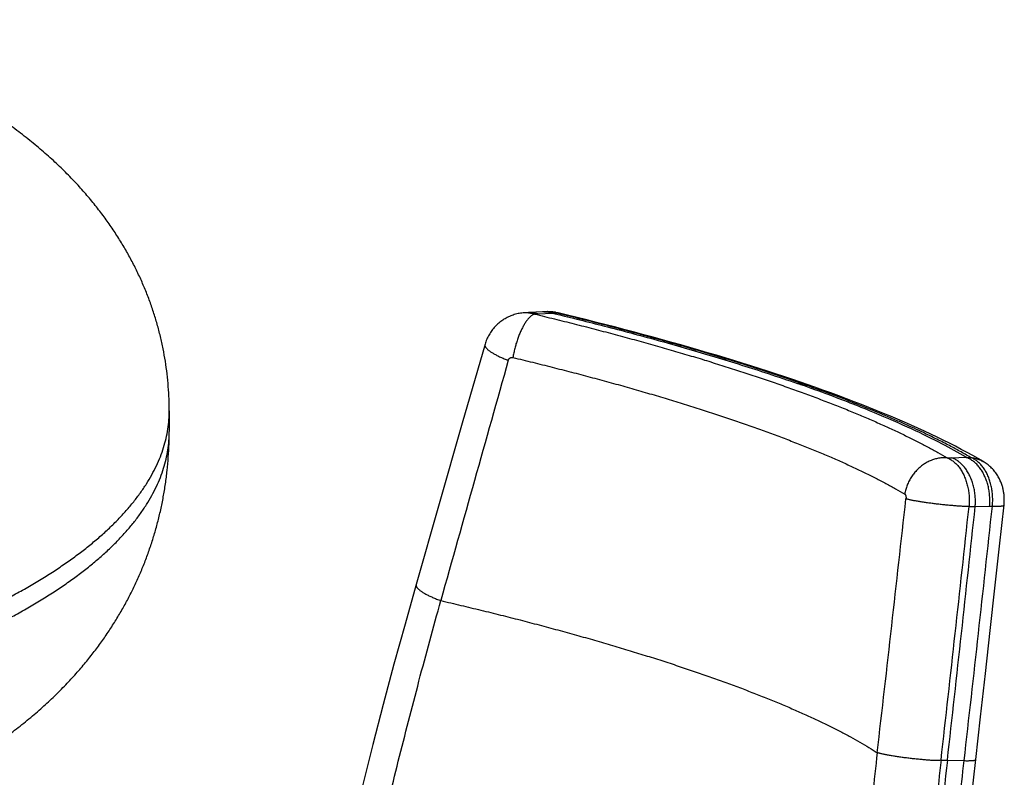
# Model space of a CAD drawing. Header units: millimetres. Extents: x 160 to 318, y 73 to 291.
# Tile 17 of 129: x 165.22 to 167.44, y 109.51 to 111.22. Entities that reach past the tile are written whole.
import ezdxf

# ---------------------------------------------------------------- set-up
doc = ezdxf.new("R2010")
doc.units = ezdxf.units.MM
doc.header["$LTSCALE"] = 30.734
doc.layers.get('0').update_dxf_attribs({"linetype": 'CONTINUOUS'})

msp = doc.modelspace()

# ---------------------------------------------------------------- linework, layer by layer
at = {"color": 7, "linetype": 'Continuous'}
for p, q in [((166.3675, 110.5552), (166.3575, 110.5545)), ((166.3675, 110.5552), (166.3684, 110.5553)), ((166.3992, 110.5569), (166.3684, 110.5553)), ((166.429, 110.5554), (166.4281, 110.5556)), ((166.4343, 110.5543), (166.429, 110.5554)), ((166.983, 110.397), (166.9608, 110.4046)), ((166.9954, 110.3927), (166.983, 110.397)), ((165.5576, 110.3336), (165.5576, 110.2867)), ((166.2181, 110.3055), (166.1661, 110.124)), ((166.1661, 110.124), (166.1141, 109.9417))]:
    msp.add_line(p, q, dxfattribs=at)
at = {"color": 9, "linetype": 'Continuous'}
for p, q in [((166.3809, 110.5517), (166.39, 110.5523)), ((166.39, 110.5523), (166.4207, 110.5539)), ((166.4195, 110.5542), (166.4288, 110.5543)), ((166.434, 110.553), (166.4288, 110.5543)), ((166.9733, 110.395), (166.9823, 110.395)), ((167.3108, 110.2275), (167.3211, 110.2277)), ((167.3211, 110.2277), (167.3536, 110.2288)), ((167.3541, 110.2285), (167.3639, 110.2283)), ((167.3603, 110.1174), (167.3742, 110.1176)), ((167.3742, 110.1175), (167.4066, 110.1185)), ((167.4066, 110.1185), (167.4128, 110.1184)), ((167.2972, 109.546), (167.3115, 109.5456)), ((167.3115, 109.5456), (167.3492, 109.5446))]:
    msp.add_line(p, q, dxfattribs=at)
at = {"color": 7, "linetype": 'Continuous'}
for points in [[(166.3575, 110.5545), (166.3551, 110.5543), (166.3522, 110.554), (166.3494, 110.5536), (166.3465, 110.5531), (166.3437, 110.5526), (166.3409, 110.5519), (166.3381, 110.5512), (166.3353, 110.5504), (166.3326, 110.5495), (166.3299, 110.5486), (166.3272, 110.5475), (166.3246, 110.5464), (166.322, 110.5452), (166.3194, 110.544), (166.3169, 110.5427), (166.3144, 110.5412), (166.3119, 110.5398), (166.3095, 110.5382), (166.3071, 110.5366), (166.3048, 110.5349), (166.3026, 110.5331), (166.3003, 110.5313), (166.2982, 110.5294), (166.2961, 110.5275), (166.294, 110.5255), (166.292, 110.5234), (166.2901, 110.5213), (166.2882, 110.5191), (166.2864, 110.5169), (166.2847, 110.5146), (166.283, 110.5123), (166.2814, 110.5099), (166.2799, 110.5074), (166.2784, 110.505), (166.277, 110.5025), (166.2757, 110.4999), (166.2745, 110.4973), (166.2733, 110.4947), (166.2722, 110.492), (166.2712, 110.4894), (166.2703, 110.4866), (166.2694, 110.4839), (166.2181, 110.3055)], [(166.4281, 110.5556), (166.4252, 110.556), (166.4224, 110.5564), (166.4196, 110.5567), (166.4167, 110.5569), (166.4139, 110.557), (166.411, 110.5571), (166.4017, 110.557)], [(166.9608, 110.4046), (166.9427, 110.4107), (166.9243, 110.4168), (166.9058, 110.4229), (166.8871, 110.4289), (166.8682, 110.4349), (166.8491, 110.4409), (166.8299, 110.4469), (166.8104, 110.4528), (166.7908, 110.4587), (166.771, 110.4646), (166.751, 110.4704), (166.7309, 110.4763), (166.7106, 110.4821), (166.6901, 110.4879), (166.6694, 110.4936), (166.6486, 110.4993), (166.6276, 110.505), (166.6065, 110.5107), (166.5853, 110.5163), (166.5639, 110.5219), (166.5423, 110.5275), (166.5207, 110.533), (166.4989, 110.5384), (166.477, 110.5439), (166.455, 110.5493), (166.4343, 110.5543)], [(167.3925, 110.2189), (167.381, 110.2256), (167.3685, 110.2327), (167.3558, 110.2397), (167.3428, 110.2466), (167.3295, 110.2536), (167.316, 110.2605), (167.3023, 110.2673), (167.2883, 110.2742), (167.274, 110.2809), (167.2595, 110.2877), (167.2448, 110.2945), (167.2298, 110.3012), (167.2146, 110.3079), (167.1991, 110.3145), (167.1834, 110.3212), (167.1674, 110.3278), (167.1512, 110.3344), (167.1347, 110.341), (167.118, 110.3476), (167.1011, 110.3541), (167.0839, 110.3607), (167.0665, 110.3672), (167.0488, 110.3737), (167.0309, 110.3802), (167.0127, 110.3866), (166.9954, 110.3927)], [(167.4392, 110.1217), (167.4394, 110.1237), (167.4395, 110.1258), (167.4397, 110.1279), (167.4397, 110.13), (167.4398, 110.1321), (167.4397, 110.1342), (167.4397, 110.1363), (167.4396, 110.1384), (167.4395, 110.1405), (167.4393, 110.1425), (167.4391, 110.1446), (167.4389, 110.1467), (167.4386, 110.1487), (167.4383, 110.1507), (167.4379, 110.1528), (167.4375, 110.1548), (167.4371, 110.1568), (167.4366, 110.1589), (167.4361, 110.161), (167.4355, 110.163), (167.4348, 110.1651), (167.4341, 110.1673), (167.4334, 110.1694), (167.4326, 110.1715), (167.4317, 110.1737), (167.4307, 110.1759), (167.4297, 110.1781), (167.4286, 110.1803), (167.4275, 110.1825), (167.4262, 110.1847), (167.4249, 110.187), (167.4235, 110.1892), (167.422, 110.1915), (167.4203, 110.1937), (167.4187, 110.196), (167.4169, 110.1981), (167.4151, 110.2003), (167.4132, 110.2024), (167.4112, 110.2044), (167.4092, 110.2063), (167.4072, 110.2082), (167.4052, 110.2099), (167.403, 110.2117), (167.4009, 110.2133), (167.3987, 110.2149), (167.3964, 110.2165), (167.3941, 110.2179), (167.3925, 110.2189)], [(167.3754, 109.547), (167.3864, 109.6437), (167.3973, 109.7413), (167.4081, 109.8379), (167.4187, 109.9336), (167.4291, 110.0284), (167.4392, 110.1217)], [(166.1141, 109.9417), (166.089, 109.8524), (166.0641, 109.7619), (166.04, 109.6714), (166.0164, 109.581), (165.9936, 109.4908), (165.9714, 109.4007), (165.9499, 109.3107), (165.929, 109.2209), (165.9088, 109.1312), (165.8893, 109.0417), (165.8705, 108.9524), (165.8523, 108.8633), (165.8348, 108.7744), (165.8179, 108.6857), (165.8018, 108.5972), (165.7863, 108.509), (165.7715, 108.421), (165.7576, 108.3348)], [(167.2698, 107.8819), (167.2711, 107.9709), (167.273, 108.0618), (167.2754, 108.153), (167.2783, 108.2445), (167.2818, 108.3362), (167.2858, 108.4282), (167.2903, 108.5205), (167.2954, 108.613), (167.301, 108.7057), (167.3071, 108.7986), (167.3138, 108.8917), (167.321, 108.985), (167.3287, 109.0786), (167.337, 109.1722), (167.3459, 109.2661), (167.3552, 109.3601), (167.3651, 109.4542), (167.3754, 109.547)]]:
    msp.add_lwpolyline(points, dxfattribs=at)
at = {"color": 9, "linetype": 'Continuous'}
for centre, radius, start, end in [((166.3617, 110.4933), 0.0614, 93.7182, 93.9514), ((166.3617, 110.4929), 0.0617, 84.8216, 93.7071), ((361.0691, 55.4857), 202.3544, 164.239856, 164.399228), ((165.6777, 106.6523), 3.9635, 70.593, 70.7831), ((50.8281, 122.9868), 117.0973, 353.417004, 353.698865), ((57.6962, 121.9413), 110.2996, 353.547597, 353.846149), ((62.1719, 121.4916), 105.8537, 353.519606, 353.832091)]:
    msp.add_arc(centre, radius, start, end, dxfattribs=at)
at = {"color": 7, "linetype": 'Continuous'}
for centre, radius, start, end in [((166.4022, 110.5014), 0.0556, 90.4385, 93.0754), ((58.3977, 121.7657), 109.5972, 353.598191, 353.898964)]:
    msp.add_arc(centre, radius, start, end, dxfattribs=at)
for points, knots in [([(165.5576, 110.3336), (165.5576, 110.3423), (165.5573, 110.3606), (165.5557, 110.3883), (165.5529, 110.4168), (165.549, 110.4451), (165.544, 110.4733), (165.5378, 110.5012), (165.5306, 110.5289), (165.5222, 110.5564), (165.5127, 110.5836), (165.5021, 110.6106), (165.4903, 110.6373), (165.4774, 110.6637), (165.4633, 110.69), (165.4479, 110.7161), (165.4312, 110.7421), (165.4131, 110.768), (165.3934, 110.7938), (165.3721, 110.8198), (165.3489, 110.8458), (165.3236, 110.872), (165.2962, 110.8982), (165.2667, 110.9243), (165.2349, 110.9503), (165.2009, 110.976), (165.1648, 111.0014), (165.1267, 111.0261), (165.0868, 111.0501), (165.0454, 111.0733), (165.0028, 111.0956), (164.9592, 111.1167), (164.9148, 111.1369), (164.8697, 111.1561), (164.824, 111.1742), (164.7777, 111.1915), (164.7389, 111.2051), (164.7154, 111.213), (164.7076, 111.2155)], [0, 0, 0, 0, 0.026176, 0.054773, 0.08336, 0.111945, 0.140535, 0.169142, 0.197787, 0.226492, 0.255282, 0.284207, 0.313338, 0.342751, 0.372526, 0.402769, 0.433601, 0.465145, 0.497566, 0.531076, 0.565893, 0.60222, 0.64012, 0.679583, 0.720608, 0.763214, 0.807371, 0.852884, 0.899524, 0.947039, 0.995185, 1.043735, 1.092509, 1.141478, 1.190638, 1.240017, 1.289651, 1.314204, 1.314204, 1.314204, 1.314204]), ([(166.3684, 110.5553), (166.3697, 110.5553), (166.3726, 110.5554), (166.3769, 110.5551), (166.3813, 110.5545), (166.3857, 110.5536), (166.3885, 110.5528), (166.39, 110.5523)], [0, 0, 0, 0, 0.00418512, 0.00857569, 0.01298917, 0.01743643, 0.02192771, 0.02192771, 0.02192771, 0.02192771]), ([(166.4017, 110.557), (166.4023, 110.557), (166.4043, 110.557), (166.4078, 110.5568), (166.4121, 110.5562), (166.4164, 110.5552), (166.4192, 110.5544), (166.4207, 110.5539)], [0, 0, 0, 0, 0.00170272, 0.00607942, 0.01041124, 0.01463027, 0.0192574, 0.0192574, 0.0192574, 0.0192574]), ([(166.4207, 110.5539), (166.4252, 110.5529), (166.4668, 110.5428), (166.5484, 110.5224), (166.666, 110.4909), (166.7868, 110.456), (166.8895, 110.4236), (166.9513, 110.4027), (166.9733, 110.395)], [0, 0, 0, 0, 0.014053, 0.1284461, 0.2520935, 0.3795321, 0.5054955, 0.5752403, 0.5752403, 0.5752403, 0.5752403]), ([(167.3536, 110.2288), (167.3515, 110.23), (167.3314, 110.2418), (167.2879, 110.2654), (167.2175, 110.2993), (167.1321, 110.336), (167.0489, 110.3681), (166.9943, 110.3877), (166.9733, 110.395)], [0, 0, 0, 0, 0.0071363, 0.0700223, 0.1482836, 0.2416619, 0.3488508, 0.4156508, 0.4156508, 0.4156508, 0.4156508]), ([(163.3576, 109.1704), (163.3756, 109.1704), (163.4119, 109.1705), (163.4666, 109.1714), (163.5217, 109.1727), (163.5767, 109.1747), (163.6317, 109.1771), (163.6864, 109.1802), (163.741, 109.1838), (163.7953, 109.1879), (163.8495, 109.1926), (163.9033, 109.1979), (163.9569, 109.2038), (164.0101, 109.2101), (164.063, 109.2171), (164.1155, 109.2246), (164.1676, 109.2327), (164.2193, 109.2414), (164.2706, 109.2507), (164.3214, 109.2606), (164.3717, 109.271), (164.4216, 109.2821), (164.4709, 109.2938), (164.5198, 109.3061), (164.5681, 109.3191), (164.6159, 109.3328), (164.6632, 109.3473), (164.71, 109.3624), (164.7562, 109.3784), (164.8019, 109.3952), (164.847, 109.4128), (164.8916, 109.4314), (164.9355, 109.4511), (164.9788, 109.4717), (165.0213, 109.4934), (165.0628, 109.5163), (165.1031, 109.5401), (165.1417, 109.5648), (165.1785, 109.5901), (165.213, 109.6157), (165.2451, 109.6416), (165.2748, 109.6674), (165.3021, 109.693), (165.3271, 109.7184), (165.3502, 109.7436), (165.3714, 109.7686), (165.391, 109.7935), (165.4092, 109.8183), (165.4261, 109.8433), (165.4418, 109.8684), (165.4564, 109.8937), (165.47, 109.9193), (165.4826, 109.9453), (165.4943, 109.9716), (165.505, 109.9984), (165.5148, 110.0257), (165.5237, 110.0534), (165.5316, 110.0816), (165.5385, 110.1102), (165.5444, 110.1393), (165.5492, 110.1688), (165.553, 110.1986), (165.5557, 110.2287), (165.5573, 110.2581), (165.5576, 110.2775), (165.5576, 110.2867)], [0, 0, 0, 0, 0.053806, 0.108998, 0.16414, 0.219208, 0.274175, 0.32902, 0.383716, 0.43824, 0.49257, 0.546684, 0.600562, 0.654182, 0.707528, 0.760584, 0.813335, 0.865765, 0.917864, 0.969625, 1.021042, 1.07211, 1.12283, 1.173208, 1.223255, 1.27298, 1.322403, 1.371546, 1.420433, 1.469087, 1.517536, 1.565811, 1.613945, 1.661898, 1.70962, 1.757074, 1.804024, 1.850022, 1.894676, 1.937741, 1.979008, 2.018346, 2.055751, 2.091334, 2.125353, 2.15806, 2.189673, 2.220402, 2.250453, 2.280011, 2.309205, 2.338154, 2.366974, 2.395768, 2.424601, 2.453532, 2.482615, 2.511889, 2.541365, 2.571042, 2.600919, 2.630983, 2.661192, 2.691502, 2.719291, 2.719291, 2.719291, 2.719291]), ([(167.3742, 110.1175), (167.3744, 110.1194), (167.3746, 110.1233), (167.3747, 110.1291), (167.3746, 110.1349), (167.3742, 110.1407), (167.3736, 110.1465), (167.3728, 110.1522), (167.3717, 110.1578), (167.3705, 110.1634), (167.369, 110.1688), (167.3673, 110.1741), (167.3653, 110.1793), (167.3632, 110.1843), (167.3609, 110.1891), (167.3584, 110.1938), (167.3557, 110.1982), (167.3528, 110.2024), (167.3498, 110.2063), (167.3466, 110.21), (167.3433, 110.2134), (167.3399, 110.2166), (167.3363, 110.2194), (167.3327, 110.222), (167.3289, 110.2242), (167.3251, 110.2262), (167.3224, 110.2272), (167.3211, 110.2277)], [0, 0, 0, 0, 0.0058233, 0.0116127, 0.0174198, 0.0232312, 0.0290337, 0.0348138, 0.0405589, 0.0462589, 0.0519054, 0.0574906, 0.0630064, 0.0684454, 0.0738007, 0.0790659, 0.0842357, 0.0893055, 0.0942723, 0.0991347, 0.1038925, 0.1085471, 0.1131017, 0.117561, 0.1219311, 0.1262201, 0.1304372, 0.1304372, 0.1304372, 0.1304372]), ([(167.4066, 110.1185), (167.4067, 110.1204), (167.407, 110.1243), (167.4072, 110.1301), (167.4071, 110.136), (167.4068, 110.1418), (167.4062, 110.1475), (167.4054, 110.1533), (167.4044, 110.1589), (167.4032, 110.1645), (167.4017, 110.1699), (167.4, 110.1752), (167.3981, 110.1804), (167.3959, 110.1854), (167.3936, 110.1902), (167.3911, 110.1949), (167.3884, 110.1993), (167.3855, 110.2035), (167.3824, 110.2074), (167.3792, 110.2111), (167.3759, 110.2145), (167.3724, 110.2177), (167.3688, 110.2205), (167.365, 110.2231), (167.3613, 110.2253), (167.3575, 110.2272), (167.3549, 110.2283), (167.3536, 110.2288)], [0, 0, 0, 0, 0.0058073, 0.0116284, 0.0174534, 0.0232725, 0.029076, 0.0348539, 0.0405968, 0.0462959, 0.051943, 0.0575301, 0.0630493, 0.0684932, 0.073855, 0.0791288, 0.0843098, 0.0893953, 0.0943845, 0.0992743, 0.1040593, 0.108746, 0.1133582, 0.1178878, 0.1222683, 0.1264349, 0.1306265, 0.1306265, 0.1306265, 0.1306265]), ([(167.3115, 109.5456), (167.2904, 109.3571), (167.2545, 108.9814), (167.2197, 108.4199), (167.2093, 108.0472), (167.2073, 107.862)], [0, 0, 0, 0, 0.568982, 1.131899, 1.687414, 1.687414, 1.687414, 1.687414])]:
    msp.add_open_spline(points, degree=3, knots=knots, dxfattribs=at)
at = {"color": 9, "linetype": 'Continuous'}
for points, knots in [([(166.3809, 110.5517), (166.3802, 110.5515), (166.3788, 110.5509), (166.3767, 110.5498), (166.3746, 110.5485), (166.3725, 110.5468), (166.3704, 110.5449), (166.3682, 110.5427), (166.366, 110.5403), (166.3639, 110.5376), (166.3617, 110.5346), (166.3596, 110.5314), (166.3575, 110.528), (166.3554, 110.5244), (166.3534, 110.5205), (166.3514, 110.5165), (166.3494, 110.5123), (166.3475, 110.5079), (166.3457, 110.5034), (166.3439, 110.4988), (166.3423, 110.494), (166.3407, 110.4892), (166.3391, 110.4842), (166.3377, 110.4792), (166.3364, 110.4741), (166.3352, 110.469), (166.3341, 110.4639), (166.3331, 110.4588), (166.3325, 110.4554), (166.3322, 110.4537)], [0, 0, 0, 0, 0.0021631, 0.0044834, 0.0069783, 0.0096599, 0.0125353, 0.0156082, 0.018879, 0.0223458, 0.0260044, 0.0298487, 0.0338713, 0.0380635, 0.0424153, 0.0469158, 0.0515531, 0.0563147, 0.0611874, 0.0661573, 0.0712102, 0.0763314, 0.0815058, 0.0867182, 0.0919531, 0.097195, 0.1024283, 0.1076374, 0.1128069, 0.1128069, 0.1128069, 0.1128069]), ([(166.3674, 110.5544), (166.3689, 110.5543), (166.3719, 110.5539), (166.3764, 110.553), (166.3794, 110.5521), (166.3809, 110.5517)], [0, 0, 0, 0, 0.00449899, 0.00912656, 0.01380209, 0.01380209, 0.01380209, 0.01380209]), ([(166.3809, 110.5517), (166.3959, 110.5481), (166.4257, 110.5408), (166.4702, 110.5297), (166.5141, 110.5185), (166.5574, 110.507), (166.6001, 110.4955), (166.6422, 110.4838), (166.6835, 110.472), (166.724, 110.4602), (166.7637, 110.4482), (166.8025, 110.4361), (166.8406, 110.424), (166.8777, 110.4118), (166.9139, 110.3995), (166.9492, 110.3873), (166.9835, 110.3749), (167.0169, 110.3626), (167.0492, 110.3502), (167.0804, 110.3378), (167.1106, 110.3254), (167.1396, 110.3131), (167.1676, 110.3007), (167.1944, 110.2884), (167.2201, 110.2761), (167.2446, 110.2639), (167.2678, 110.2518), (167.2898, 110.2397), (167.304, 110.2316), (167.3108, 110.2275)], [0, 0, 0, 0, 0.0462432, 0.0920805, 0.1374499, 0.1822931, 0.2265552, 0.2701824, 0.3131241, 0.3553472, 0.3968276, 0.4375411, 0.4774626, 0.516564, 0.554817, 0.5921935, 0.6286666, 0.66421, 0.698798, 0.7324064, 0.7650184, 0.7966201, 0.8271975, 0.8567297, 0.8851867, 0.9125407, 0.9387672, 0.9638476, 0.9877695, 0.9877695, 0.9877695, 0.9877695]), ([(166.4288, 110.5543), (166.4273, 110.5547), (166.4244, 110.5555), (166.42, 110.5564), (166.4155, 110.5569), (166.4122, 110.5571), (166.4105, 110.5571), (166.4102, 110.5571)], [0, 0, 0, 0, 0.00454437, 0.00904796, 0.01352596, 0.01798872, 0.01883289, 0.01883289, 0.01883289, 0.01883289]), ([(166.4288, 110.5543), (166.4294, 110.5544), (166.4307, 110.5546), (166.4326, 110.5546), (166.4338, 110.5544), (166.4343, 110.5543)], [0, 0, 0, 0, 0.00200221, 0.003922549, 0.005586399, 0.005586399, 0.005586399, 0.005586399]), ([(166.9823, 110.395), (166.9707, 110.399), (166.9472, 110.407), (166.9113, 110.419), (166.8743, 110.4311), (166.8364, 110.443), (166.7979, 110.4548), (166.7592, 110.4664), (166.7208, 110.4775), (166.6836, 110.4881), (166.6486, 110.4978), (166.6165, 110.5065), (166.5873, 110.5143), (166.5602, 110.5214), (166.5341, 110.5282), (166.5081, 110.5348), (166.4818, 110.5413), (166.4571, 110.5474), (166.4411, 110.5513), (166.434, 110.553)], [0, 0, 0, 0, 0.0366215, 0.074572, 0.1136008, 0.1534343, 0.1937728, 0.2342903, 0.2745858, 0.3137345, 0.3504753, 0.3836259, 0.4134171, 0.4410141, 0.4676403, 0.4944116, 0.5215467, 0.5488806, 0.5708333, 0.5708333, 0.5708333, 0.5708333]), ([(166.2692, 110.4831), (166.2691, 110.4827), (166.2689, 110.4819), (166.269, 110.4806), (166.2695, 110.4792), (166.2702, 110.4777), (166.2712, 110.4762), (166.2725, 110.4746), (166.2741, 110.4729), (166.2759, 110.4712), (166.2781, 110.4695), (166.2805, 110.4677), (166.2832, 110.4659), (166.2861, 110.464), (166.2893, 110.4622), (166.2926, 110.4603), (166.2963, 110.4584), (166.3001, 110.4565), (166.3041, 110.4546), (166.3083, 110.4528), (166.3126, 110.4509), (166.3172, 110.4491), (166.3202, 110.4479), (166.3218, 110.4473)], [0, 0, 0, 0, 0.00118249, 0.0024981, 0.00394358, 0.00556398, 0.0073894, 0.00943856, 0.01172204, 0.01424467, 0.01700715, 0.02000707, 0.0232396, 0.02669797, 0.0303738, 0.03425734, 0.03833765, 0.04260278, 0.0470398, 0.05163502, 0.056374, 0.06124166, 0.06622237, 0.06622237, 0.06622237, 0.06622237]), ([(166.3218, 110.4473), (166.3219, 110.4476), (166.322, 110.4482), (166.3224, 110.4491), (166.3229, 110.4499), (166.3234, 110.4506), (166.324, 110.4513), (166.3247, 110.4519), (166.3254, 110.4525), (166.3261, 110.4529), (166.3269, 110.4533), (166.3278, 110.4536), (166.3287, 110.4538), (166.3296, 110.4539), (166.3305, 110.454), (166.3313, 110.4539), (166.3319, 110.4538), (166.3322, 110.4537)], [0, 0, 0, 0, 0.00091968, 0.00184372, 0.00276869, 0.00369119, 0.00460807, 0.00551653, 0.0064153, 0.00730807, 0.00819982, 0.00909446, 0.00999121, 0.01088809, 0.01178311, 0.01267417, 0.01355921, 0.01355921, 0.01355921, 0.01355921]), ([(166.3322, 110.4537), (166.3471, 110.4502), (166.3766, 110.443), (166.4205, 110.432), (166.4638, 110.4209), (166.5065, 110.4097), (166.5484, 110.3983), (166.5897, 110.3868), (166.6302, 110.3752), (166.6699, 110.3634), (166.7088, 110.3516), (166.7468, 110.3397), (166.7839, 110.3277), (166.8201, 110.3157), (166.8554, 110.3036), (166.8897, 110.2915), (166.9229, 110.2793), (166.9552, 110.2671), (166.9863, 110.2549), (167.0164, 110.2427), (167.0454, 110.2305), (167.0732, 110.2183), (167.0999, 110.2061), (167.1254, 110.194), (167.1497, 110.1819), (167.1728, 110.1699), (167.1946, 110.158), (167.2086, 110.1499), (167.2155, 110.1458)], [0, 0, 0, 0, 0.0458097, 0.0910945, 0.1358167, 0.1799416, 0.2234373, 0.2662715, 0.3084117, 0.3498232, 0.390471, 0.4303208, 0.4693424, 0.5075082, 0.5447908, 0.5811632, 0.6165995, 0.6510744, 0.6845629, 0.7170413, 0.7484884, 0.7788839, 0.8082085, 0.8364443, 0.8635751, 0.8895856, 0.9144644, 0.9382045, 0.9382045, 0.9382045, 0.9382045]), ([(166.9823, 110.395), (166.9835, 110.3949), (166.9859, 110.3948), (166.9894, 110.3944), (166.9926, 110.3936), (166.9946, 110.393), (166.9954, 110.3927)], [0, 0, 0, 0, 0.00360474, 0.0071676, 0.01070319, 0.01339765, 0.01339765, 0.01339765, 0.01339765]), ([(167.3639, 110.2283), (167.3599, 110.2307), (167.3516, 110.2355), (167.339, 110.2426), (167.326, 110.2497), (167.3125, 110.2569), (167.2985, 110.2641), (167.2833, 110.2717), (167.2663, 110.2801), (167.2468, 110.2893), (167.2244, 110.2996), (167.1994, 110.3108), (167.1723, 110.3224), (167.1434, 110.3344), (167.1131, 110.3466), (167.0816, 110.3588), (167.0491, 110.371), (167.02, 110.3816), (167.0018, 110.3881), (166.9947, 110.3906)], [0, 0, 0, 0, 0.0140575, 0.028584, 0.0434838, 0.0586637, 0.0742461, 0.0909187, 0.1095289, 0.1310061, 0.1557899, 0.1833811, 0.2131178, 0.2444579, 0.2771711, 0.3110409, 0.3458269, 0.3812636, 0.4039119, 0.4039119, 0.4039119, 0.4039119]), ([(163.3576, 109.5667), (163.3775, 109.5667), (163.4172, 109.5669), (163.4767, 109.5678), (163.5361, 109.5692), (163.5954, 109.5711), (163.6546, 109.5737), (163.7135, 109.5767), (163.7721, 109.5804), (163.8305, 109.5846), (163.8885, 109.5893), (163.9461, 109.5946), (164.0032, 109.6004), (164.06, 109.6068), (164.1161, 109.6137), (164.1718, 109.6211), (164.2268, 109.629), (164.2812, 109.6375), (164.3349, 109.6465), (164.3879, 109.6559), (164.4402, 109.6659), (164.4916, 109.6764), (164.5423, 109.6873), (164.592, 109.6987), (164.6409, 109.7106), (164.6888, 109.7229), (164.7357, 109.7357), (164.7816, 109.7489), (164.8265, 109.7626), (164.8703, 109.7767), (164.913, 109.7911), (164.9546, 109.806), (164.9949, 109.8213), (165.0341, 109.8369), (165.0721, 109.8529), (165.1088, 109.8692), (165.1442, 109.8859), (165.1783, 109.903), (165.2111, 109.9203), (165.2425, 109.9379), (165.2725, 109.9559), (165.3012, 109.9741), (165.3284, 109.9925), (165.3541, 110.0113), (165.3784, 110.0302), (165.4013, 110.0494), (165.4226, 110.0688), (165.4424, 110.0884), (165.4607, 110.1081), (165.4774, 110.1281), (165.4926, 110.1482), (165.5063, 110.1684), (165.5183, 110.1888), (165.5288, 110.2093), (165.5377, 110.2298), (165.5449, 110.2505), (165.5506, 110.2712), (165.5547, 110.292), (165.5571, 110.3128), (165.5576, 110.3267), (165.5576, 110.3336)], [0, 0, 0, 0, 0.059575, 0.119112, 0.178572, 0.237918, 0.29711, 0.356111, 0.414883, 0.473388, 0.53159, 0.58945, 0.646934, 0.704004, 0.760624, 0.816759, 0.872375, 0.927436, 0.98191, 1.035764, 1.088965, 1.141481, 1.193282, 1.244337, 1.294619, 1.344099, 1.392749, 1.440544, 1.487459, 1.533471, 1.578558, 1.622697, 1.665872, 1.708062, 1.749253, 1.789431, 1.828583, 1.866699, 1.903772, 1.939797, 1.97477, 2.008694, 2.041571, 2.073409, 2.10422, 2.134019, 2.162827, 2.190671, 2.217581, 2.243595, 2.268759, 2.293125, 2.316751, 2.339707, 2.362067, 2.383916, 2.405346, 2.426455, 2.447347, 2.468127, 2.468127, 2.468127, 2.468127]), ([(163.3576, 109.5199), (163.3775, 109.5199), (163.4172, 109.5201), (163.4767, 109.5209), (163.5361, 109.5223), (163.5954, 109.5243), (163.6546, 109.5268), (163.7135, 109.5299), (163.7721, 109.5335), (163.8305, 109.5377), (163.8885, 109.5424), (163.9461, 109.5477), (164.0032, 109.5535), (164.06, 109.5599), (164.1161, 109.5668), (164.1718, 109.5742), (164.2268, 109.5822), (164.2812, 109.5906), (164.3349, 109.5996), (164.3879, 109.6091), (164.4402, 109.619), (164.4916, 109.6295), (164.5423, 109.6404), (164.592, 109.6518), (164.6409, 109.6637), (164.6888, 109.6761), (164.7357, 109.6888), (164.7816, 109.7021), (164.8265, 109.7157), (164.8703, 109.7298), (164.913, 109.7443), (164.9546, 109.7591), (164.9949, 109.7744), (165.0341, 109.79), (165.0721, 109.806), (165.1088, 109.8224), (165.1442, 109.8391), (165.1783, 109.8561), (165.2111, 109.8734), (165.2425, 109.8911), (165.2725, 109.909), (165.3012, 109.9272), (165.3284, 109.9457), (165.3541, 109.9644), (165.3784, 109.9833), (165.4013, 110.0025), (165.4226, 110.0219), (165.4424, 110.0415), (165.4607, 110.0613), (165.4774, 110.0812), (165.4926, 110.1013), (165.5063, 110.1216), (165.5183, 110.1419), (165.5288, 110.1624), (165.5377, 110.183), (165.5449, 110.2036), (165.5506, 110.2243), (165.5547, 110.2451), (165.5571, 110.2659), (165.5576, 110.2798), (165.5576, 110.2867)], [0, 0, 0, 0, 0.059575, 0.119112, 0.178572, 0.237918, 0.29711, 0.356111, 0.414883, 0.473388, 0.53159, 0.58945, 0.646934, 0.704004, 0.760624, 0.816759, 0.872375, 0.927436, 0.98191, 1.035764, 1.088965, 1.141481, 1.193282, 1.244337, 1.294619, 1.344099, 1.392749, 1.440544, 1.487459, 1.533471, 1.578558, 1.622697, 1.665872, 1.708062, 1.749253, 1.789431, 1.828583, 1.866699, 1.903772, 1.939797, 1.97477, 2.008694, 2.041571, 2.073409, 2.10422, 2.134019, 2.162827, 2.190671, 2.217581, 2.243595, 2.268759, 2.293125, 2.316751, 2.339707, 2.362067, 2.383916, 2.405346, 2.426455, 2.447347, 2.468128, 2.468128, 2.468128, 2.468128]), ([(167.3108, 110.2275), (167.3092, 110.2276), (167.3061, 110.2278), (167.3013, 110.2276), (167.2965, 110.2272), (167.2917, 110.2265), (167.2869, 110.2255), (167.2822, 110.2242), (167.2775, 110.2227), (167.2729, 110.2208), (167.2683, 110.2187), (167.2639, 110.2163), (167.2595, 110.2137), (167.2553, 110.2108), (167.2512, 110.2076), (167.2473, 110.2043), (167.2435, 110.2007), (167.24, 110.1969), (167.2366, 110.1929), (167.2334, 110.1888), (167.2304, 110.1845), (167.2277, 110.18), (167.2252, 110.1754), (167.2229, 110.1707), (167.2209, 110.1658), (167.2191, 110.1609), (167.2176, 110.156), (167.2164, 110.1509), (167.2157, 110.1475), (167.2155, 110.1458)], [0, 0, 0, 0, 0.0047454, 0.0095211, 0.0143292, 0.0191713, 0.0240486, 0.0289617, 0.0339106, 0.0388952, 0.0439146, 0.0489675, 0.0540522, 0.0591667, 0.0643085, 0.0694748, 0.0746626, 0.0798685, 0.0850891, 0.0903205, 0.0955591, 0.1008008, 0.1060418, 0.1112781, 0.1165059, 0.1217214, 0.1269209, 0.1321009, 0.1372584, 0.1372584, 0.1372584, 0.1372584]), ([(167.3108, 110.2275), (167.3121, 110.227), (167.3146, 110.2259), (167.3182, 110.224), (167.3217, 110.2218), (167.3252, 110.2192), (167.3286, 110.2163), (167.3318, 110.2132), (167.3349, 110.2098), (167.3379, 110.2061), (167.3407, 110.2021), (167.3434, 110.1979), (167.3459, 110.1935), (167.3482, 110.1889), (167.3504, 110.1841), (167.3524, 110.1791), (167.3541, 110.1739), (167.3557, 110.1686), (167.3571, 110.1632), (167.3583, 110.1576), (167.3592, 110.152), (167.3599, 110.1463), (167.3605, 110.1405), (167.3607, 110.1347), (167.3608, 110.1289), (167.3607, 110.1231), (167.3604, 110.1193), (167.3603, 110.1174)], [0, 0, 0, 0, 0.0040222, 0.0081308, 0.0123285, 0.0166249, 0.0210279, 0.0255433, 0.0301746, 0.0349214, 0.0397821, 0.0447526, 0.0498284, 0.0550081, 0.0602894, 0.0656637, 0.0711223, 0.0766561, 0.0822576, 0.0879189, 0.093631, 0.0993841, 0.1051686, 0.1109724, 0.1167829, 0.1225872, 0.1283725, 0.1283725, 0.1283725, 0.1283725]), ([(167.3639, 110.2283), (167.3655, 110.2281), (167.3686, 110.2277), (167.3733, 110.2267), (167.3778, 110.2255), (167.3823, 110.2239), (167.3866, 110.2221), (167.39, 110.2204), (167.3919, 110.2193), (167.3925, 110.2189)], [0, 0, 0, 0, 0.00475773, 0.009492, 0.01420658, 0.01890557, 0.02359332, 0.02827438, 0.03026748, 0.03026748, 0.03026748, 0.03026748]), ([(167.4128, 110.1184), (167.413, 110.1203), (167.4133, 110.1242), (167.4136, 110.1299), (167.4136, 110.1357), (167.4134, 110.1414), (167.413, 110.1472), (167.4123, 110.1528), (167.4114, 110.1584), (167.4103, 110.1639), (167.409, 110.1693), (167.4075, 110.1746), (167.4058, 110.1797), (167.4038, 110.1847), (167.4017, 110.1895), (167.3994, 110.1941), (167.3969, 110.1985), (167.3942, 110.2027), (167.3914, 110.2067), (167.3884, 110.2104), (167.3852, 110.2138), (167.382, 110.217), (167.3786, 110.2198), (167.375, 110.2224), (167.3714, 110.2247), (167.3677, 110.2267), (167.3652, 110.2278), (167.3639, 110.2283)], [0, 0, 0, 0, 0.0057513, 0.0115188, 0.0172894, 0.0230503, 0.0287885, 0.0344922, 0.0401536, 0.0457648, 0.0513183, 0.0568081, 0.0622279, 0.067569, 0.0728232, 0.0779822, 0.0830448, 0.0880112, 0.0928771, 0.0976388, 0.1022955, 0.1068474, 0.1112983, 0.1156539, 0.1199218, 0.124111, 0.1282255, 0.1282255, 0.1282255, 0.1282255]), ([(167.2155, 110.1458), (167.2157, 110.1457), (167.2163, 110.1452), (167.2168, 110.1444), (167.2172, 110.1436), (167.2174, 110.1429), (167.2176, 110.1422), (167.2178, 110.1414), (167.218, 110.1405), (167.2181, 110.1396), (167.2182, 110.1387), (167.2182, 110.1378), (167.2182, 110.1368), (167.2181, 110.1359), (167.2181, 110.1352), (167.2181, 110.1349)], [0, 0, 0, 0, 0.00097318, 0.00215998, 0.00283799, 0.00356731, 0.00434271, 0.00516221, 0.00602407, 0.00692506, 0.007857, 0.0088095, 0.00977145, 0.01073177, 0.0116799, 0.0116799, 0.0116799, 0.0116799]), ([(167.3603, 110.1174), (167.3589, 110.1174), (167.3562, 110.1175), (167.3521, 110.1177), (167.3477, 110.1179), (167.3432, 110.1182), (167.3385, 110.1185), (167.3337, 110.1188), (167.3288, 110.1192), (167.3238, 110.1196), (167.3187, 110.12), (167.3135, 110.1205), (167.3083, 110.121), (167.303, 110.1215), (167.2977, 110.1221), (167.2925, 110.1227), (167.2872, 110.1233), (167.282, 110.1239), (167.2769, 110.1246), (167.2718, 110.1252), (167.2668, 110.1259), (167.262, 110.1266), (167.2573, 110.1273), (167.2527, 110.128), (167.2483, 110.1287), (167.244, 110.1294), (167.24, 110.1301), (167.2361, 110.1308), (167.2325, 110.1315), (167.2291, 110.1322), (167.226, 110.1329), (167.2231, 110.1336), (167.2205, 110.1342), (167.2188, 110.1347), (167.2181, 110.1349)], [0, 0, 0, 0, 0.0039727, 0.0081452, 0.0125031, 0.0170315, 0.0217149, 0.0265371, 0.0314815, 0.036531, 0.0416683, 0.0468755, 0.0521347, 0.0574278, 0.0627363, 0.0680419, 0.0733264, 0.0785714, 0.0837588, 0.0888707, 0.0938895, 0.0987977, 0.1035784, 0.1082152, 0.1126922, 0.1169938, 0.1211055, 0.1250132, 0.1287035, 0.1321641, 0.1353833, 0.1383505, 0.1410561, 0.1434916, 0.1434916, 0.1434916, 0.1434916]), ([(167.4128, 110.1184), (167.414, 110.1184), (167.4163, 110.1183), (167.4197, 110.1183), (167.4228, 110.1183), (167.4256, 110.1184), (167.4282, 110.1185), (167.4306, 110.1186), (167.4326, 110.1187), (167.4344, 110.119), (167.4359, 110.1192), (167.4372, 110.1195), (167.4381, 110.1198), (167.4388, 110.1201), (167.439, 110.1205), (167.4391, 110.1208)], [0, 0, 0, 0, 0.00357729, 0.00692821, 0.01004189, 0.01290834, 0.01551858, 0.01786472, 0.01994014, 0.02173972, 0.02326033, 0.02450173, 0.02546896, 0.02617869, 0.026816, 0.026816, 0.026816, 0.026816]), ([(166.1141, 109.9417), (166.1141, 109.9416), (166.1139, 109.9412), (166.1138, 109.9402), (166.114, 109.9389), (166.1145, 109.9375), (166.1154, 109.936), (166.1165, 109.9344), (166.1179, 109.9328), (166.1196, 109.9311), (166.1216, 109.9294), (166.1239, 109.9277), (166.1265, 109.9259), (166.1293, 109.924), (166.1324, 109.9222), (166.1357, 109.9203), (166.1393, 109.9184), (166.1431, 109.9165), (166.1471, 109.9146), (166.1513, 109.9127), (166.1556, 109.9108), (166.1602, 109.909), (166.1649, 109.9072), (166.168, 109.906), (166.1696, 109.9054)], [0, 0, 0, 0, 0.00015245, 0.00140527, 0.00274478, 0.00423333, 0.00591497, 0.0078181, 0.00995965, 0.01234858, 0.01498827, 0.01787806, 0.02101428, 0.02439087, 0.02799986, 0.03183166, 0.03587532, 0.04011867, 0.04454848, 0.04915063, 0.05391012, 0.05881125, 0.06383769, 0.06897253, 0.06897253, 0.06897253, 0.06897253]), ([(165.8221, 108.2949), (165.831, 108.3536), (165.8498, 108.4713), (165.8804, 108.6482), (165.9138, 108.8259), (165.9498, 109.0044), (165.9884, 109.1836), (166.0297, 109.3634), (166.0736, 109.5438), (166.1202, 109.7246), (166.1529, 109.8451), (166.1696, 109.9054)], [0, 0, 0, 0, 0.178105, 0.357579, 0.538377, 0.720467, 0.903807, 1.088324, 1.273971, 1.460718, 1.648532, 1.648532, 1.648532, 1.648532]), ([(166.1696, 109.9054), (166.1848, 109.9019), (166.215, 109.8948), (166.26, 109.884), (166.3043, 109.8731), (166.348, 109.862), (166.391, 109.8507), (166.4334, 109.8394), (166.4751, 109.8278), (166.5162, 109.8162), (166.5564, 109.8045), (166.5959, 109.7926), (166.6345, 109.7807), (166.6722, 109.7687), (166.709, 109.7566), (166.7449, 109.7445), (166.7799, 109.7323), (166.8138, 109.7201), (166.8468, 109.7079), (166.8786, 109.6956), (166.9094, 109.6834), (166.9391, 109.6711), (166.9677, 109.6589), (166.9952, 109.6467), (167.0214, 109.6345), (167.0464, 109.6224), (167.0702, 109.6103), (167.0928, 109.5983), (167.1142, 109.5864), (167.1343, 109.5746), (167.1472, 109.5665), (167.1534, 109.5625)], [0, 0, 0, 0, 0.046782, 0.09301, 0.138672, 0.183758, 0.228257, 0.272156, 0.315438, 0.358079, 0.40003, 0.441228, 0.481632, 0.521227, 0.559999, 0.597917, 0.634945, 0.671045, 0.706184, 0.740333, 0.773483, 0.805625, 0.83673, 0.866757, 0.89568, 0.923489, 0.95018, 0.975751, 1.000207, 1.023553, 1.045792, 1.045792, 1.045792, 1.045792]), ([(167.1534, 109.5625), (167.1461, 109.4988), (167.1321, 109.3717), (167.1133, 109.1812), (167.0966, 108.9913), (167.0822, 108.8021), (167.07, 108.6137), (167.06, 108.4262), (167.0522, 108.2396), (167.0465, 108.0541), (167.0442, 107.9307), (167.0434, 107.8692)], [0, 0, 0, 0, 0.192227, 0.383674, 0.574295, 0.764052, 0.952882, 1.140699, 1.327449, 1.513088, 1.697555, 1.697555, 1.697555, 1.697555]), ([(167.2972, 109.5461), (167.2963, 109.5455), (167.2942, 109.5447), (167.2907, 109.5447), (167.2871, 109.5446), (167.2831, 109.5448), (167.2788, 109.545), (167.2743, 109.5452), (167.2695, 109.5456), (167.2646, 109.5459), (167.2595, 109.5463), (167.2543, 109.5468), (167.249, 109.5473), (167.2436, 109.5478), (167.2383, 109.5484), (167.2329, 109.549), (167.2276, 109.5496), (167.2223, 109.5503), (167.217, 109.5509), (167.2118, 109.5516), (167.2067, 109.5523), (167.2017, 109.5531), (167.1968, 109.5538), (167.192, 109.5545), (167.1874, 109.5553), (167.183, 109.556), (167.1788, 109.5568), (167.1748, 109.5575), (167.171, 109.5583), (167.1674, 109.559), (167.1641, 109.5597), (167.161, 109.5604), (167.1582, 109.5611), (167.1557, 109.5618), (167.1542, 109.5623), (167.1534, 109.5625)], [0, 0, 0, 0, 0.0032067, 0.0065597, 0.0102234, 0.014199, 0.0184752, 0.0230278, 0.0278211, 0.0328073, 0.0379442, 0.0431929, 0.0485125, 0.0538732, 0.0592598, 0.0646578, 0.0700511, 0.0754192, 0.0807416, 0.085998, 0.0911698, 0.0962388, 0.1011873, 0.1059977, 0.1106527, 0.1151356, 0.1194305, 0.1235223, 0.1273965, 0.1310395, 0.1344387, 0.1375823, 0.1404596, 0.1430612, 0.145379, 0.145379, 0.145379, 0.145379]), ([(167.2972, 109.5461), (167.29, 109.4826), (167.2763, 109.3559), (167.258, 109.1659), (167.2419, 108.9766), (167.228, 108.7881), (167.2162, 108.6004), (167.2066, 108.4135), (167.1991, 108.2277), (167.1938, 108.043), (167.1916, 107.9202), (167.1909, 107.859)], [0, 0, 0, 0, 0.191628, 0.382463, 0.572444, 0.761526, 0.949641, 1.136722, 1.322702, 1.507512, 1.691102, 1.691102, 1.691102, 1.691102]), ([(167.2431, 107.8691), (167.2439, 107.9299), (167.246, 108.0519), (167.2514, 108.2354), (167.2589, 108.42), (167.2685, 108.6055), (167.2803, 108.7919), (167.2942, 108.9792), (167.3103, 109.1671), (167.3285, 109.3557), (167.3421, 109.4816), (167.3492, 109.5446)], [0, 0, 0, 0, 0.182455, 0.36608, 0.550824, 0.736629, 0.923437, 1.111196, 1.299848, 1.489342, 1.67963, 1.67963, 1.67963, 1.67963]), ([(167.3492, 109.5446), (167.3504, 109.5446), (167.3528, 109.5445), (167.3562, 109.5445), (167.3593, 109.5445), (167.3622, 109.5446), (167.3648, 109.5446), (167.3672, 109.5448), (167.3692, 109.545), (167.371, 109.5452), (167.3725, 109.5454), (167.3737, 109.5457), (167.3745, 109.5461), (167.3752, 109.5464), (167.3754, 109.5468), (167.3754, 109.547)], [0, 0, 0, 0, 0.00363291, 0.00703078, 0.0101822, 0.01307678, 0.01570519, 0.01805934, 0.02013253, 0.02191977, 0.02341838, 0.02462928, 0.02556008, 0.02623435, 0.02675172, 0.02675172, 0.02675172, 0.02675172])]:
    msp.add_open_spline(points, degree=3, knots=knots, dxfattribs=at)
msp.add_open_spline([(166.3673, 110.5544), (166.3673, 110.5544), (166.3674, 110.5544), (166.3674, 110.5544)], degree=3, dxfattribs=at)

doc.saveas('drawing.dxf')
